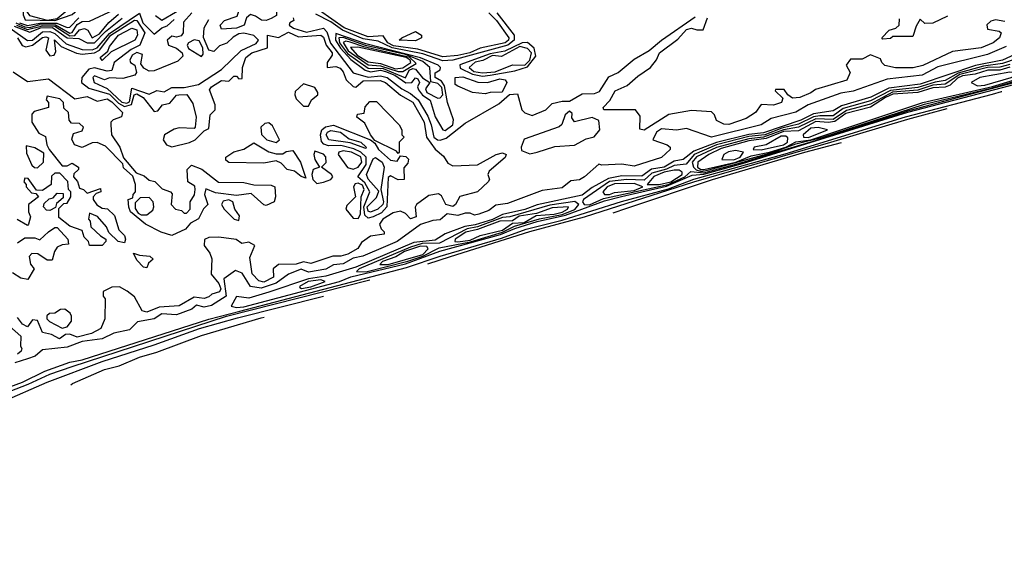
# Model space of a CAD drawing. Extents: x 2889633 to 3052318, y 540750 to 918690.
# Tile 11 of 256: x 3006544 to 3010503, y 554179 to 556358. Entities that reach past the tile are written whole.
import ezdxf

# ---------------------------------------------------------------- set-up
doc = ezdxf.new("R2010")
doc.units = 0

msp = doc.modelspace()

# ---------------------------------------------------------------- linework, layer by layer
at = {"layer": '0CON02XD'}
for points in [[(3006685, 556353.8), (3006755, 556379.1), (3006811.6, 556428.4), (3006815.6, 556455), (3006807.1, 556517.1), (3006798.6, 556528.6), (3006785, 556528.7), (3006745, 556511.7), (3006655, 556501.1), (3006625, 556492), (3006584.6, 556465.4), (3006562.9, 556435), (3006556.2, 556415), (3006557.3, 556377.3), (3006566.5, 556356.5), (3006685, 556353.8)], [(3006655, 556356.4), (3006695, 556362.6), (3006735, 556395.6), (3006765, 556403.5), (3006804.1, 556435.9), (3006808, 556465), (3006795, 556519.5), (3006785, 556521.4), (3006745, 556504.2), (3006655, 556495.4), (3006625, 556486.7), (3006592.6, 556465), (3006570, 556435), (3006565, 556402), (3006583.9, 556373.9), (3006655, 556356.4)], [(3007355, 556320), (3007350, 556335), (3007367.5, 556355), (3007417.7, 556372.3), (3007439.3, 556440.7), (3007505, 556452), (3007540.7, 556420.7), (3007575.7, 556405), (3007576, 556375), (3007555, 556362.2), (3007535, 556354.2), (3007515.8, 556355.8), (3007492.4, 556372.4), (3007471.4, 556378.6), (3007456, 556365), (3007446.7, 556335), (3007415, 556323.1), (3007355, 556320)], [(3007090.6, 556375), (3007115, 556355.5), (3007225, 556419.6)], [(3006505, 556323.4), (3006575, 556274.4), (3006595.3, 556274.7), (3006635, 556308.4), (3006665, 556310.7), (3006685, 556302.1), (3006730.5, 556260.5), (3006795, 556238.2), (3006835, 556237.1), (3006855.6, 556244.4), (3006905, 556302.1), (3007025, 556384), (3007038.8, 556345), (3007085, 556300), (3007115, 556324.3), (3007136.9, 556333.1), (3007165, 556358.9)], [(3006745, 556304.1), (3006755, 556306.7), (3006775, 556338.1), (3006795, 556350.6), (3006825, 556351.2), (3006923.1, 556396.9)], [(3006835, 556284.3), (3006865, 556300.9), (3006903, 556347), (3006940.6, 556379.4)], [(3007235.6, 556385), (3007202.5, 556347.5), (3007201.2, 556305), (3007193.3, 556293.3), (3007175, 556288), (3007155, 556291.2), (3007136.7, 556275), (3007142.5, 556255), (3007175, 556242.9), (3007197.5, 556225), (3007199.5, 556210.5), (3007179.5, 556190.5), (3007085, 556152.5), (3007065, 556150), (3007043, 556163), (3007030.5, 556180.5), (3007037.5, 556217.5), (3007015, 556225.6), (3006996, 556215), (3006986.7, 556195), (3006990, 556185), (3007007.5, 556175), (3007013.3, 556145), (3007007.5, 556135), (3006958.3, 556121.7), (3006905.6, 556124.4), (3006885, 556116.2), (3006845, 556132.5), (3006837.5, 556125), (3006843.3, 556105), (3006895, 556081.1), (3006955, 556025.4), (3006975, 556021.6), (3006985, 556027.8), (3006995, 556082), (3007065, 556058.6), (3007095, 556073.3), (3007125, 556067.5), (3007155, 556084.3), (3007205, 556084.5), (3007262.7, 556097.3), (3007355, 556157.5), (3007435, 556234.3), (3007495, 556262), (3007503.8, 556275), (3007485, 556293.8), (3007445, 556303.8), (3007425, 556300.8), (3007402.1, 556287.9), (3007377.3, 556262.7), (3007347.7, 556252.3), (3007325, 556229.2), (3007304.6, 556235), (3007283.5, 556286.5), (3007285.8, 556325), (3007305, 556358.8)], [(3008245, 556192), (3008165, 556220.7), (3008041.1, 556245), (3007985, 556271.6), (3007925, 556281.2), (3007841.5, 556315), (3007795, 556348.9), (3007735, 556379.4)], [(3008245, 556207.8), (3008145, 556238.8), (3008047.3, 556252.7), (3008024.4, 556265), (3008005, 556292.5), (3007945, 556288.2), (3007848, 556325), (3007750, 556395)], [(3008430, 556385), (3008461.4, 556355), (3008510.8, 556285), (3008509.2, 556275), (3008495.3, 556264.7), (3008395, 556243.8), (3008353.3, 556225), (3008305, 556214), (3008245, 556207.8)], [(3008462.2, 556385), (3008531.9, 556295), (3008531.8, 556275), (3008506.9, 556255), (3008285, 556194.6), (3008245, 556192)], [(3010275, 556372.5), (3010215, 556343.3), (3010183, 556343), (3010165, 556360), (3010148.3, 556331.7), (3010135, 556290), (3010055, 556290), (3010045, 556282.5), (3010015, 556280)], [(3006522.1, 556332.1), (3006585, 556308), (3006627.5, 556325), (3006676.4, 556326.4), (3006735, 556284.1), (3006782.1, 556282.1), (3006815, 556264.5), (3006845, 556264.6)], [(3006528.7, 556345), (3006565, 556328.6), (3006585, 556326.7), (3006625, 556337.9), (3006687.3, 556337.3), (3006745, 556304.1)], [(3006531.1, 556335), (3006575, 556318.8), (3006635, 556332.7), (3006685, 556331), (3006745, 556292.1), (3006765.3, 556294.7), (3006785, 556317.5), (3006805, 556322.9), (3006817.5, 556315), (3006835, 556284.3)], [(3006535, 556284.2), (3006554.4, 556254.4), (3006568, 556248), (3006595, 556255.5), (3006635, 556286), (3006648.8, 556288.8), (3006660, 556285), (3006649.2, 556235), (3006665, 556212), (3006682.5, 556215), (3006689.7, 556230.4), (3006683.3, 556276.7), (3006710.5, 556250.5), (3006773, 556223), (3006795, 556219.4), (3006845, 556224.5), (3006864.8, 556235.2), (3006910.9, 556295), (3007005, 556355.4), (3007015, 556354.2), (3007046.9, 556305), (3007027.5, 556255), (3006992.7, 556237.3), (3006923.8, 556185), (3006915, 556153.8), (3006895, 556150.8), (3006845, 556164.5), (3006821.8, 556158.2), (3006793.3, 556125), (3006792.5, 556105), (3006821.8, 556081.8), (3006905, 556057.7), (3006941.8, 556021.8), (3006965, 556008.9), (3006993.2, 556016.8), (3007004.7, 556055.4), (3007015, 556059.5), (3007040.8, 556045), (3007085, 555988), (3007099.1, 555990.9), (3007117.5, 556015), (3007147.6, 556022.4), (3007175, 556053.8), (3007184.1, 556055.9), (3007216.2, 556056.2), (3007240.5, 556020.5), (3007253.3, 555965), (3007250, 555925), (3007245, 555920), (3007185, 555923.3), (3007165, 555916.7), (3007126.7, 555895), (3007121.2, 555875), (3007134.4, 555854.4), (3007155, 555846.2), (3007226.4, 555863.6), (3007250, 555875), (3007285, 555910), (3007305, 555920), (3007310, 555975), (3007330, 555995), (3007330, 556015), (3007307.5, 556075), (3007315, 556087.5), (3007355, 556113.3), (3007385, 556110), (3007405, 556130), (3007415, 556130), (3007425, 556120), (3007438.3, 556121.7), (3007440, 556165), (3007453.3, 556205), (3007477.5, 556225), (3007540, 556245), (3007540, 556295), (3007585, 556285.8), (3007625, 556307.8), (3007665, 556288.8), (3007755, 556296), (3007765, 556287.5), (3007775.7, 556255), (3007800, 556225), (3007800, 556215), (3007780, 556185), (3007780, 556165), (3007815, 556168.8), (3007832.3, 556162.3), (3007845, 556147.5), (3007856.4, 556116.4), (3007885, 556088.8), (3007895, 556086.7), (3007925, 556112), (3007992.7, 556112.7), (3008015, 556105.7), (3008074.4, 556054.4), (3008125, 556025.8), (3008170, 555945), (3008180, 555885), (3008215, 555837.5)], [(3006543.1, 556345), (3006575, 556333.8), (3006625, 556343.9), (3006693.2, 556343.2), (3006735, 556325.7)], [(3006735, 556325.7), (3006745, 556328), (3006781.9, 556365)], [(3006845, 556264.6), (3006889.5, 556310.5), (3006955.8, 556364.2)], [(3007643.3, 556365), (3007646.7, 556355), (3007630, 556345), (3007627.5, 556335), (3007645, 556323.1), (3007697.1, 556307.1), (3007765, 556323.3), (3007778.7, 556308.7), (3007793.6, 556263.6), (3007884.6, 556144.6), (3007945, 556126.5), (3007995, 556132.3), (3008022, 556125), (3008079.8, 556079.8), (3008115, 556061.1), (3008145.5, 556035), (3008185, 555969.2), (3008198.9, 555935), (3008208.6, 555885), (3008223.8, 555873.8), (3008235, 555873.5)], [(3008235, 555873.5), (3008258.6, 555881.4), (3008335, 555942), (3008470.7, 556019.3), (3008513, 556057), (3008545, 556060), (3008562.5, 555995), (3008575, 555982.5), (3008605, 555972.5), (3008660, 555995), (3008685, 556020), (3008725, 556030), (3008755, 556030), (3008805, 556060), (3008855, 556061.2), (3008875, 556068.8), (3008912.5, 556127.5), (3008950, 556145), (3009015, 556198.8), (3009075, 556233.8), (3009124.4, 556275.6), (3009260.3, 556369.7)], [(3009055, 555914), (3009037.5, 555917.5), (3009039.3, 555969.3), (3009020, 555995), (3008892.5, 555995), (3008890, 556005), (3008917.3, 556032.7), (3008938, 556072), (3008987, 556093), (3009029.2, 556130.8), (3009080, 556165), (3009105, 556196.7), (3009116.7, 556225), (3009190, 556280), (3009225, 556318), (3009245, 556323.3), (3009266.4, 556316.4), (3009292.5, 556317.5), (3009310, 556365)], [(3010505, 556350), (3010466.7, 556356.7), (3010448.3, 556351.7), (3010433, 556337), (3010435, 556320), (3010481.7, 556311.7), (3010490, 556305), (3010483.3, 556285), (3010457.5, 556265), (3010410, 556245), (3010295, 556229.2), (3010175, 556173.8), (3010136, 556164), (3010065, 556163.8), (3010023, 556173), (3010010, 556185), (3010005, 556200), (3009965, 556216.7), (3009931.7, 556198.3), (3009885, 556198.8), (3009867.5, 556175), (3009882.5, 556145), (3009870, 556115), (3009743, 556077), (3009725, 556063.3), (3009680, 556045), (3009651.7, 556041.7), (3009632.5, 556055), (3009617, 556077), (3009583, 556077), (3009581.7, 556071.7), (3009611.7, 556041.7), (3009607.5, 556025), (3009575, 556013.8), (3009525, 556016.2), (3009502.5, 555985), (3009465, 555960), (3009395, 555936.7), (3009375, 555937.5), (3009345, 555952.5), (3009337.5, 555975), (3009325, 555986.7), (3009245, 555992.9), (3009154.1, 555975.9), (3009055, 555914)], [(3010015, 556280), (3010010, 556285), (3010040, 556315), (3010067, 556323), (3010080, 556335), (3010081.7, 556361.7)], [(3006875, 556193.3), (3006867.5, 556205), (3006898.3, 556231.7), (3006905, 556250), (3006941.2, 556295), (3006995, 556323.3), (3007015, 556316.7), (3007018, 556295), (3007006.7, 556275), (3006911.7, 556228.3), (3006875, 556193.3)], [(3008255, 555911.5), (3008285.2, 555934.8), (3008288.2, 555955), (3008264.3, 556025), (3008252.1, 556092.1), (3008239.8, 556109.8), (3008214.5, 556125), (3008215, 556143.3), (3008234.2, 556155.8), (3008235.6, 556165), (3008226.9, 556175), (3008155, 556204.8), (3007935, 556261), (3007815, 556302.5), (3007814.2, 556275), (3007833.4, 556243.4), (3007875, 556198), (3007933.1, 556155), (3007955, 556147.8), (3007995, 556154.8), (3008015, 556149.8), (3008051.8, 556135), (3008096.3, 556103.7), (3008120, 556105), (3008135, 556123.8), (3008145, 556119.2), (3008152, 556105), (3008142.9, 556087.1), (3008147.5, 556075), (3008163.9, 556053.9), (3008194.5, 556034.5), (3008215, 555967.1), (3008244.6, 555914.6), (3008255, 555911.5)], [(3008135, 556273.3), (3008070, 556275), (3008080, 556285), (3008135, 556310), (3008160, 556295), (3008160, 556285), (3008135, 556273.3)], [(3007275, 556210), (3007281.5, 556218.5), (3007280.4, 556245), (3007265, 556272.2), (3007245, 556276.9), (3007223.3, 556265), (3007217.1, 556255), (3007222.3, 556242.3), (3007275, 556210)], [(3008225, 556042.5), (3008235, 556044), (3008245.4, 556055), (3008240.9, 556085), (3008225, 556101.3), (3008197.5, 556107.5), (3008192.7, 556165), (3008165, 556190), (3008095, 556217.3), (3007933.7, 556253.8), (3007845, 556286.6), (3007827.5, 556285), (3007829.7, 556265), (3007862.2, 556222.3), (3007945, 556163.2), (3008005, 556161.8), (3008095, 556124.3), (3008110.5, 556155), (3008125, 556161.5), (3008135, 556158.5), (3008163.3, 556123.3), (3008193.3, 556105), (3008175, 556080), (3008181.2, 556065), (3008225, 556042.5)], [(3008065, 556149.3), (3008085, 556149.5), (3008138, 556182), (3008112.5, 556205), (3007928, 556248), (3007872.7, 556267.3), (3007855, 556270.9), (3007844.6, 556265.4), (3007865, 556232), (3007945, 556176.6), (3007995, 556172.3), (3008065, 556149.3)], [(3008405, 556131.2), (3008435, 556134.1), (3008535, 556151.4), (3008585, 556168), (3008618.8, 556211.2), (3008612.9, 556242.9), (3008585.4, 556265.4), (3008564.4, 556264.5), (3008495, 556231.4), (3008435, 556220), (3008313.3, 556176.7), (3008315, 556163.1), (3008365, 556138.8), (3008405, 556131.2)], [(3008835, 555612.6), (3008891.3, 555638.7), (3009150.9, 555695), (3009218.2, 555725), (3009242.8, 555747.2), (3009295, 555741.9), (3009447.2, 555782.8), (3009775, 555880.8), (3010115, 555991.7), (3010355.1, 556054.9), (3011115, 556256.5)], [(3010509.7, 556250.4), (3010435, 556217.1), (3010235, 556167.5), (3010172.5, 556135), (3010031.4, 556118.6), (3009895, 556070.8), (3009845, 556062), (3009714.2, 556015.8), (3009665, 555986.2), (3009565, 555960), (3009525, 555934.3), (3009325, 555885.8), (3009225, 555920), (3009185, 555913.8), (3009125, 555918.6), (3009104, 555905), (3009090, 555875), (3009146.7, 555855), (3009158.8, 555845), (3009158.8, 555835), (3009125, 555802.9), (3009015, 555768.8), (3008965, 555776.2), (3008885, 555772.5), (3008873, 555777), (3008815, 555726.2), (3008795, 555713.3), (3008760.5, 555709.5), (3008725, 555681.2), (3008645, 555670), (3008505, 555618), (3008458, 555612), (3008429.7, 555590.4), (3008390, 555575), (3008372, 555572), (3008355, 555580), (3008335, 555580), (3008305, 555570), (3008262.9, 555577.1), (3008235, 555553.1), (3008205, 555550.6), (3008155, 555534.2), (3008061.2, 555465), (3008015, 555445.8), (3007923.4, 555406.6), (3007885, 555398.1), (3007845, 555375.7), (3007805, 555371.4), (3007774.2, 555354.2), (3007705, 555342.2), (3007675, 555354.2), (3007625, 555333.8), (3007575, 555297.3), (3007515, 555277.9), (3007472.5, 555285), (3007438.3, 555338.3), (3007411.7, 555348.3), (3007364.4, 555315.6), (3007374.2, 555245), (3007315, 555208.1), (3007285, 555201.1), (3007255, 555210), (3007236, 555194), (3007175, 555170), (3007115, 555174.2), (3007085, 555154.2), (3007017.8, 555142.2), (3006985, 555110.8), (3006922.7, 555097.3), (3006875, 555074.4), (3006795, 555062.9), (3006735, 555040), (3006635, 555030), (3006606.7, 555005), (3006575, 554994.2), (3006525, 554977.5)], [(3010545, 556217.7), (3010495, 556195.4), (3010386.8, 556173.2), (3010165, 556098.4), (3010038.3, 556081.8), (3009965.7, 556045.7), (3009848.2, 556011.8), (3009815, 555991.1), (3009735, 555978.7), (3009685, 555954.1), (3009535, 555903.2), (3009475, 555895.8), (3009345.9, 555864.1), (3009255, 555829.2), (3009211.2, 555795), (3009175, 555788.2), (3009135, 555764.7), (3009084.1, 555755.9), (3009045, 555728.9), (3008965, 555730), (3008911.4, 555718.6), (3008845, 555682.5), (3008805, 555652.5), (3008625, 555613.2), (3008575, 555593.6), (3008484.5, 555574.5), (3008445, 555554.3), (3008375, 555532.1), (3008334.2, 555525.8), (3008255, 555496.9), (3008215, 555471.2), (3008128.4, 555461.6), (3007895, 555362.7), (3007775, 555325.8), (3007705, 555315.3), (3007545, 555261.6), (3007465, 555237.5), (3007415, 555244.2), (3007393.8, 555205), (3007415, 555199.8), (3007445, 555203.2), (3007830, 555305), (3007875, 555323.4), (3008095, 555375.9), (3008233.5, 555426.5), (3008476.6, 555493.4), (3008535, 555518.2), (3008625, 555545.7), (3008738.4, 555571.6), (3008895, 555629.1), (3008964.1, 555645.9), (3009145, 555687.9), (3009247.2, 555732.9), (3009295, 555736.5), (3009450.7, 555779.3), (3010115, 555985.5), (3010495.1, 556084.8), (3011115, 556250.2)], [(3008055, 556160.4), (3008085, 556164.1), (3008116.9, 556185), (3008114, 556195), (3008097.7, 556205), (3007903.4, 556246.6), (3007874.4, 556245.6), (3007900.8, 556215), (3007945, 556188.6), (3007995, 556181.1), (3008055, 556160.4)], [(3008405, 556144), (3008455, 556148.6), (3008525, 556175.7), (3008575, 556175.4), (3008595.3, 556195), (3008601.1, 556225), (3008585, 556241.4), (3008555, 556249.4), (3008480.5, 556209.5), (3008445, 556213.6), (3008406.4, 556193.6), (3008375, 556187.4), (3008350.8, 556165), (3008370.3, 556149.7), (3008405, 556144)], [(3010555, 556201.9), (3010495, 556181.6), (3010419.5, 556170.5), (3010317.5, 556142.5), (3010265, 556113.1), (3010225, 556107), (3010155.2, 556084.8), (3010045, 556073.4), (3009965, 556030.7), (3009855, 556000), (3009815, 555971.2), (3009761.1, 555971.1), (3009735, 555967), (3009675, 555937.8), (3009608.7, 555921.4), (3009540, 555895), (3009475, 555887.3), (3009345, 555853.8), (3009255.6, 555815), (3009223.1, 555776.9), (3009175, 555771.2), (3009143.9, 555756.1), (3009085, 555740), (3009055, 555712.1), (3008984.7, 555715.4), (3008915, 555707.2), (3008810.6, 555635), (3008807.1, 555625), (3008813.8, 555615), (3008835, 555612.6)], [(3010525, 556177.3), (3010485, 556166.6), (3010435, 556164.8), (3010323.4, 556136.6), (3010265, 556098.2), (3010215, 556093.8), (3010155, 556074.8), (3010053.4, 556066.6), (3009965, 556017.8), (3009867.8, 555992.2), (3009815, 555956.7), (3009745, 555958.9), (3009675, 555925.3), (3009614.8, 555915.2), (3009535, 555885.6), (3009475, 555878.9), (3009345, 555843.5), (3009265, 555806.2), (3009248.2, 555785), (3009252.5, 555765), (3009263.4, 555753.4), (3009285, 555747)], [(3006518.3, 556148.3), (3006575, 556108.8), (3006659.3, 556119.3), (3006765, 556040), (3006815, 556048.8), (3006855, 556030), (3006895, 556038.8), (3006915, 556027.5), (3006956.7, 555985), (3006953, 555967), (3006920, 555955), (3006910, 555945), (3006910, 555935), (3006912.5, 555895), (3006946.7, 555845), (3006961.7, 555801.7), (3007011.7, 555741.7), (3007045, 555730), (3007065, 555712.5), (3007087, 555707), (3007117, 555677), (3007150, 555665), (3007157.5, 555657.5), (3007152.5, 555615), (3007170, 555595), (3007195, 555590), (3007205, 555580), (3007215, 555580), (3007230, 555595), (3007230, 555625), (3007247, 555653), (3007250, 555675), (3007248.3, 555688.3), (3007220, 555705), (3007217.5, 555755), (3007235, 555772.5), (3007276.1, 555756.1), (3007343.6, 555703.6), (3007445, 555703.3), (3007485, 555693.3), (3007555, 555692.5), (3007570, 555685), (3007572.5, 555645), (3007567.5, 555625), (3007535, 555610), (3007525, 555612.5), (3007475, 555658.8), (3007415, 555650), (3007330.7, 555660.7), (3007292.5, 555677.5), (3007287.5, 555655), (3007300, 555615), (3007283, 555597), (3007263, 555557), (3007230.7, 555539.3), (3007210, 555515), (3007155, 555490), (3007113, 555503), (3007050, 555535), (3006990, 555585), (3006983, 555603), (3006980, 555635), (3006998.3, 555641.7), (3007000, 555655), (3007010, 555665), (3007010, 555695), (3006998.3, 555728.3), (3006961.7, 555761.7), (3006958.3, 555778.3), (3006888.6, 555848.6), (3006855, 555864), (3006835, 555862), (3006795, 555843.3), (3006764.1, 555854.1), (3006753, 555877), (3006760, 555900), (3006795, 555910), (3006800, 555925), (3006785, 555940), (3006751.7, 555941.7), (3006743, 555953), (3006740, 555985), (3006721.7, 556001.7), (3006720, 556025), (3006705, 556040), (3006655, 556050), (3006650, 556035), (3006660, 556025), (3006660, 556005), (3006601.7, 555988.3), (3006592.5, 555977.5), (3006592.5, 555945), (3006620.7, 555900.7), (3006648.3, 555888.3), (3006652.5, 555855), (3006662.5, 555835), (3006715, 555770), (3006735, 555770), (3006755, 555780), (3006780, 555765), (3006780, 555755), (3006761.7, 555738.3), (3006760, 555725), (3006777, 555707), (3006785, 555680), (3006800, 555675), (3006815, 555660), (3006868.3, 555678.3), (3006870, 555665), (3006851.7, 555658.3), (3006840, 555645), (3006840, 555635), (3006853.6, 555613.6), (3006875, 555600), (3006897, 555597), (3006925, 555570), (3006943, 555513), (3006965, 555490), (3006970, 555475), (3006965, 555460), (3006940, 555465), (3006901.7, 555501.7), (3006892.5, 555525), (3006856.4, 555566.4), (3006825, 555580), (3006820, 555555), (3006827, 555547), (3006830, 555525), (3006868.3, 555488.3), (3006890, 555475), (3006890, 555465), (3006875, 555450), (3006825, 555450), (3006820, 555465), (3006803, 555483), (3006795, 555510), (3006745, 555527.5), (3006701.7, 555561.7), (3006701.7, 555598.3), (3006721.7, 555618.3), (3006735, 555620), (3006750, 555645), (3006750, 555665), (3006740, 555675), (3006737, 555707), (3006705, 555740), (3006685, 555740), (3006671.7, 555728.3), (3006670, 555695), (3006635, 555670), (3006611.7, 555671.7), (3006578.3, 555718.3), (3006565, 555720), (3006560, 555705), (3006570, 555695), (3006570, 555685), (3006591.7, 555661.7), (3006608.3, 555658.3), (3006620, 555645), (3006580, 555615), (3006580, 555585), (3006587.5, 555565), (3006580, 555535), (3006575, 555530), (3006533.6, 555553.6)], [(3010525, 556166.3), (3010485, 556155.3), (3010436.7, 556155), (3010385, 556138.8), (3010335, 556131.6), (3010315, 556122.8), (3010285, 556094.1), (3010265, 556085.9), (3010215, 556083.7), (3010155, 556064.7), (3010055, 556057.6), (3010024.8, 556045.2), (3009965, 556006.4), (3009865, 555980.3), (3009821.7, 555948.3), (3009795, 555944.2), (3009745, 555948), (3009675, 555911.2), (3009615, 555907.5), (3009545, 555879.3), (3009475, 555870), (3009365, 555839.7), (3009314.3, 555815), (3009270.8, 555785), (3009268.8, 555765), (3009282.5, 555755), (3009295, 555754.5)], [(3009285, 555747), (3009315, 555753.2), (3009575, 555824.9), (3009665, 555858.2), (3009773.1, 555885), (3010181.6, 556018.4), (3010455, 556083.6), (3010671.8, 556148.2)], [(3009295, 555754.5), (3009422.9, 555785), (3009485, 555809.5), (3009559.1, 555825), (3009625, 555845.5), (3009665, 555866), (3009725, 555875.1), (3010175, 556024.4), (3010455, 556088.9), (3010658.8, 556151.2)], [(3010395, 556092), (3010425, 556094.1), (3010530.8, 556125), (3010550, 556135), (3010553.3, 556145), (3010525, 556146.3), (3010405, 556124.6), (3010370, 556105), (3010395, 556092)], [(3007705, 556010), (3007717.5, 556035), (3007742.5, 556055), (3007742.5, 556065), (3007730, 556085), (3007685, 556100), (3007651.7, 556068.3), (3007650, 556055), (3007655, 556040), (3007685, 556010), (3007705, 556010)], [(3008415, 556058.9), (3008365, 556064.2), (3008305, 556090), (3008295, 556097.5), (3008294.3, 556125), (3008325, 556128.2), (3008386.4, 556106.4), (3008425, 556105.4), (3008475, 556119.2), (3008496.2, 556116.2), (3008502, 556105), (3008483.3, 556066.7), (3008435, 556064.4), (3008415, 556058.9)], [(3006426.9, 554853), (3006555, 554900), (3006645.4, 554944.6), (3006745, 554980), (3006795, 554989.3), (3007305, 555153.2), (3007428.8, 555185), (3008099.5, 555360.5), (3008235, 555406.8), (3008481.5, 555478.5), (3008580.8, 555515), (3008725, 555551.1), (3008963.1, 555626.9), (3009152.3, 555677.7), (3009255, 555716.6), (3009621.7, 555818.3), (3010105, 555967.3), (3010455.6, 556058.7), (3010491.8, 556068.2), (3010492.8, 556068.5)], [(3008065, 555820), (3008058.3, 555828.3), (3007971.7, 555871.7), (3007953.9, 555893.9), (3007931.2, 555941.2), (3007900, 555965), (3007901.7, 555978.3), (3007928.3, 555981.7), (3007933, 556007), (3007951.7, 556028.3), (3007978.3, 556028.3), (3008070, 555935), (3008080, 555915), (3008080, 555895), (3008090, 555885), (3008070, 555865), (3008070, 555825), (3008065, 555820)], [(3008184.5, 555375.9), (3008275.5, 555405.5), (3008595, 555505.4), (3008814.7, 555565.3), (3009255, 555705.8), (3009805, 555865.2), (3010115, 555958.2), (3010273.5, 556000)], [(3008595, 555818.8), (3008625, 555824.3), (3008695, 555848), (3008775, 555852.5), (3008821.5, 555878.5), (3008853.6, 555886.4), (3008876.9, 555915), (3008872.7, 555952.7), (3008845, 555964), (3008775, 555946.7), (3008763.6, 555963.6), (3008765, 555980), (3008755, 555990), (3008737.5, 555975), (3008724.2, 555935.8), (3008713.2, 555926.8), (3008572.6, 555877.4), (3008560, 555845), (3008562, 555832), (3008595, 555818.8)], [(3007575, 555863.8), (3007588.8, 555875), (3007560.7, 555930.7), (3007545, 555943.3), (3007529.3, 555940.7), (3007513.8, 555925), (3007516.4, 555896.4), (3007537.5, 555875), (3007575, 555863.8)], [(3007945, 555560), (3007931.6, 555571.6), (3007927.1, 555605), (3007952, 555665), (3007931.9, 555702), (3007903.3, 555725), (3007936.4, 555775), (3007936.7, 555805), (3007915.3, 555825.3), (3007887.9, 555837.9), (3007835, 555851.5), (3007785, 555850), (3007766.9, 555856.9), (3007757.9, 555867.9), (3007752.9, 555895), (3007758.6, 555915), (3007772.9, 555927.1), (3007805, 555933.5), (3007953.9, 555873.9), (3007971.7, 555861.7), (3007986.7, 555835), (3008035, 555793.3), (3008061.7, 555788.3), (3008075, 555810), (3008097, 555807), (3008107, 555797), (3008105, 555780), (3008088.3, 555761.7), (3008090, 555715), (3008065, 555713.8), (3008035, 555730), (3008025, 555723.3), (3008020.5, 555605), (3007998.7, 555581.3), (3007965, 555564.2), (3007945, 555560)], [(3007935, 555840), (3007872.9, 555862.9), (3007787.5, 555875), (3007776.2, 555895), (3007781.2, 555905), (3007795, 555912), (3007833.3, 555905), (3007868, 555878), (3007916, 555865), (3007937.5, 555845), (3007935, 555840)], [(3009715, 555883.7), (3009792, 555915), (3009753.9, 555923.9), (3009725, 555920.8), (3009693.9, 555895), (3009694.8, 555884.8), (3009715, 555883.7)], [(3007695, 555720), (3007675, 555727.5), (3007648.8, 555748.8), (3007620, 555755), (3007595, 555780), (3007575, 555790), (3007525, 555781.2), (3007385, 555783.3), (3007373, 555793), (3007373.3, 555805), (3007405, 555826.7), (3007445, 555837.5), (3007485, 555862.5), (3007546.1, 555826.1), (3007575, 555817.5), (3007601.7, 555818.3), (3007615, 555827.5), (3007641.7, 555831.7), (3007672.5, 555785), (3007695, 555720)], [(3008930.7, 555581.2), (3008985, 555599.4), (3009330, 555715), (3009701.2, 555825), (3009847.7, 555864.1)], [(3009525, 555834.7), (3009615.6, 555855), (3009630.9, 555865), (3009632.5, 555882.5), (3009625, 555888.7), (3009605, 555888.6), (3009545.6, 555854.4), (3009497.5, 555845), (3009492.5, 555835), (3009525, 555834.7)], [(3008215, 555837.5), (3008248.3, 555808.3), (3008265, 555780), (3008285, 555770), (3008385, 555774), (3008460, 555815), (3008485, 555822.5), (3008500, 555815), (3008496.4, 555803.6), (3008431.4, 555748.6), (3008426.2, 555735), (3008432.5, 555715), (3008427.5, 555705), (3008384.2, 555665.8), (3008313.3, 555646.7), (3008295.6, 555614.4), (3008285, 555606.7), (3008256.7, 555615), (3008239.4, 555649.4), (3008227.7, 555657.7), (3008188.9, 555651.1), (3008139.2, 555615), (3008133.9, 555603.9), (3008137.5, 555565), (3008115, 555556.7), (3008095, 555577.5), (3008075, 555587.5), (3008045, 555581.2), (3008003.8, 555555), (3007990, 555535), (3007997, 555517), (3008010, 555505), (3008010, 555495), (3007955, 555487.5), (3007918.3, 555461.7), (3007903, 555437), (3007863.3, 555415), (3007835, 555406), (3007803.6, 555406.4), (3007715, 555376.7), (3007685, 555384.2), (3007655, 555374.2), (3007585, 555373.3), (3007562.5, 555355), (3007565, 555322.5), (3007525, 555302), (3007505, 555306.7), (3007478.8, 555335), (3007469.3, 555400.7), (3007490, 555450), (3007465, 555463.3), (3007437, 555457), (3007413.9, 555473.9), (3007345, 555483.3), (3007305, 555481.2), (3007286.4, 555473.6), (3007285, 555450), (3007308.3, 555418.3), (3007316.1, 555396.1), (3007313.6, 555333.6), (3007345, 555296), (3007352, 555275), (3007346.9, 555263.1), (3007316.2, 555253.8), (3007305, 555243.3), (3007285, 555236.7), (3007245, 555241.2), (3007185, 555206.7), (3007105, 555202), (3007055, 555181.2), (3007037, 555187), (3007005, 555242.5), (3006975.8, 555265.8), (3006945, 555283.8), (3006915, 555281.2), (3006880, 555265), (3006880, 555245), (3006887.5, 555235), (3006886.7, 555155), (3006870, 555115), (3006832.5, 555095), (3006775, 555080.8), (3006745, 555093.3), (3006728.3, 555091.7), (3006703.6, 555073.6), (3006671.7, 555091.7), (3006635, 555100), (3006615, 555147.5), (3006595, 555150), (3006575, 555122.5), (3006555, 555132.5), (3006535, 555160)], [(3006615, 555762.5), (3006640, 555785), (3006640.7, 555820.7), (3006605, 555842.5), (3006570, 555850), (3006570.7, 555820.7), (3006593, 555773), (3006603, 555763), (3006615, 555762.5)], [(3007738.3, 555698.3), (3007765, 555704.2), (3007795.6, 555714.4), (3007802.5, 555725), (3007798, 555735), (3007757.5, 555765), (3007776.3, 555783.7), (3007775.5, 555805.5), (3007765, 555816.9), (3007730.7, 555829.3), (3007726, 555815), (3007730.6, 555795), (3007750, 555765), (3007724.2, 555755), (3007719.1, 555735), (3007722.7, 555715), (3007738.3, 555698.3)], [(3007885, 555756.9), (3007905, 555764.4), (3007920, 555785), (3007915, 555806.7), (3007877.5, 555825), (3007845, 555830), (3007826.7, 555825), (3007823.8, 555815), (3007862.6, 555762.6), (3007885, 555756.9)], [(3009415, 555794), (3009441.1, 555805), (3009453.8, 555825), (3009422, 555832), (3009393.8, 555826.2), (3009375.7, 555815), (3009366.7, 555795), (3009415, 555794)], [(3007955, 555583.3), (3007945, 555588), (3007941.5, 555605), (3007977.9, 555642.1), (3007987.5, 555667.5), (3007945, 555716.7), (3007938, 555735), (3007965, 555797.5), (3007975, 555803.3), (3008001.2, 555785), (3008010, 555765), (3007996, 555675), (3008006.5, 555625), (3008004, 555615), (3007983.8, 555595), (3007955, 555583.3)], [(3009115, 555694.8), (3009161.5, 555705), (3009207.5, 555735), (3009208, 555745), (3009195, 555752.5), (3009175, 555752.5), (3009135, 555744.2), (3009093.6, 555726.4), (3009066.7, 555695), (3009115, 555694.8)], [(3007905, 555558), (3007914.6, 555575.4), (3007917.1, 555645), (3007929.3, 555675), (3007922.2, 555692.2), (3007905, 555700.8), (3007892.7, 555697.3), (3007885.5, 555685), (3007894.3, 555645), (3007859.7, 555610.4), (3007855.8, 555595), (3007885, 555560), (3007905, 555558)], [(3008915, 555654.1), (3008935, 555662.1), (3009015, 555670.9), (3009050, 555685), (3009015, 555698.8), (3008935, 555697.9), (3008905.8, 555685), (3008889.2, 555665), (3008894.6, 555654.6), (3008915, 555654.1)], [(3006665, 555590), (3006651.7, 555591.7), (3006640, 555605), (3006641.7, 555618.3), (3006663, 555637), (3006678.3, 555641.7), (3006695, 555660), (3006718.3, 555658.3), (3006718.3, 555641.7), (3006691.7, 555618.3), (3006688.3, 555601.7), (3006665, 555590)], [(3007055, 555572.5), (3007078.8, 555591.2), (3007083.3, 555605), (3007080, 555625), (3007065, 555642.5), (3007028.3, 555641.7), (3007008.3, 555621.7), (3007008.3, 555598.3), (3007020, 555580), (3007032.5, 555572.5), (3007055, 555572.5)], [(3007425, 555550), (3007428.3, 555568.3), (3007408.8, 555595), (3007401.2, 555625), (3007385, 555632.9), (3007362.1, 555627.9), (3007356, 555615), (3007366, 555595), (3007406.7, 555555), (3007425, 555550)], [(3007935, 555343.9), (3008105, 555386.3), (3008165, 555406), (3008230.6, 555439.4), (3008356.2, 555463.8), (3008485, 555503.4), (3008533.2, 555526.8), (3008633.4, 555556.6), (3008725, 555574.8), (3008775.5, 555594.5), (3008792, 555615), (3008776.3, 555626.3), (3008675, 555611.2), (3008515, 555564.6), (3008485, 555561.8), (3008385, 555524.7), (3008343.5, 555516.5), (3008231.8, 555458.2), (3008162.5, 555457.5), (3008115, 555442.6), (3007909.2, 555355), (3007897.5, 555345), (3007935, 555343.9)], [(3008305, 555464.1), (3008355, 555471), (3008395, 555490.3), (3008485, 555511), (3008525, 555538.8), (3008572.6, 555542.6), (3008620.5, 555569.5), (3008693.3, 555575), (3008725, 555583.9), (3008746, 555595), (3008750, 555605), (3008685, 555600.7), (3008621.9, 555578.1), (3008551.9, 555568.1), (3008525, 555549.2), (3008475, 555547.7), (3008385, 555513.8), (3008337.6, 555502.5), (3008294.3, 555475), (3008293.8, 555465), (3008305, 555464.1)], [(3006535, 555460), (3006565, 555480), (3006605, 555480), (3006625, 555472.5), (3006660, 555505), (3006685, 555522.5), (3006695, 555522.5), (3006737.5, 555475), (3006740, 555455), (3006715, 555452.5), (3006695, 555442.5), (3006683.3, 555425), (3006675, 555390), (3006655, 555390), (3006616.4, 555416.4), (3006592.5, 555417.5), (3006582.5, 555405), (3006587.5, 555375), (3006602.5, 555355), (3006577, 555313), (3006548.3, 555318.3), (3006515, 555340)], [(3007992.6, 555372.6), (3008025, 555372.9), (3008165, 555413.7), (3008186.3, 555436.3), (3008180.8, 555445), (3008155, 555447.4), (3008091.4, 555425), (3008056.1, 555403.9), (3008003.1, 555385), (3007992.6, 555372.6)], [(3007055, 555360), (3007041.7, 555361.7), (3007015, 555390), (3007001.7, 555418.3), (3007025, 555410), (3007067, 555407), (3007080, 555395), (3007061.7, 555378.3), (3007055, 555360)], [(3004705.3, 554179.2), (3004895, 554268.6), (3005185, 554378.6), (3005395, 554459.4), (3005455, 554475.8), (3005567, 554533), (3005715, 554582.5), (3006105, 554731.4), (3006462.1, 554847.9), (3006578.6, 554891.4), (3006665, 554931.9), (3006755, 554962.2), (3007376, 555165), (3007951.5, 555310.9)], [(3007676.4, 555276.4), (3007715, 555283.2), (3007772.5, 555305), (3007755, 555311.1), (3007704.3, 555305), (3007668.8, 555285), (3007670, 555280), (3007676.4, 555276.4)], [(3005074.8, 554306.7), (3005098.8, 554315), (3005415.9, 554434.1), (3005465, 554446), (3005535, 554481.2), (3005694.1, 554535.9), (3005837.5, 554595), (3005969.5, 554640.5), (3006135, 554708), (3006470.5, 554819.5), (3006655, 554899.2), (3006875, 554982.9), (3007085, 555049.4), (3007266.7, 555115), (3007419.1, 555159.1), (3007766, 555245.8)], [(3006715, 555117.5), (3006735, 555122.5), (3006752, 555145), (3006752, 555165), (3006747.5, 555177.5), (3006725, 555193.3), (3006708.3, 555191.7), (3006685, 555177.5), (3006663.6, 555176.4), (3006653, 555167), (3006652.5, 555155), (3006663.8, 555143.8), (3006715, 555117.5)], [(3006749.6, 554889.6), (3006756.1, 554893.9), (3006885, 554951.2), (3006944.1, 554965.9), (3007025, 555000), (3007095, 555020), (3007275, 555087.1), (3007515, 555158.9), (3007526.6, 555161.8)], [(3006503.3, 555125), (3006548.8, 555085), (3006546.7, 555045), (3006552.5, 555035), (3006550, 555025), (3006535, 555012)]]:
    msp.add_lwpolyline(points, dxfattribs=at)

doc.saveas('drawing.dxf')
